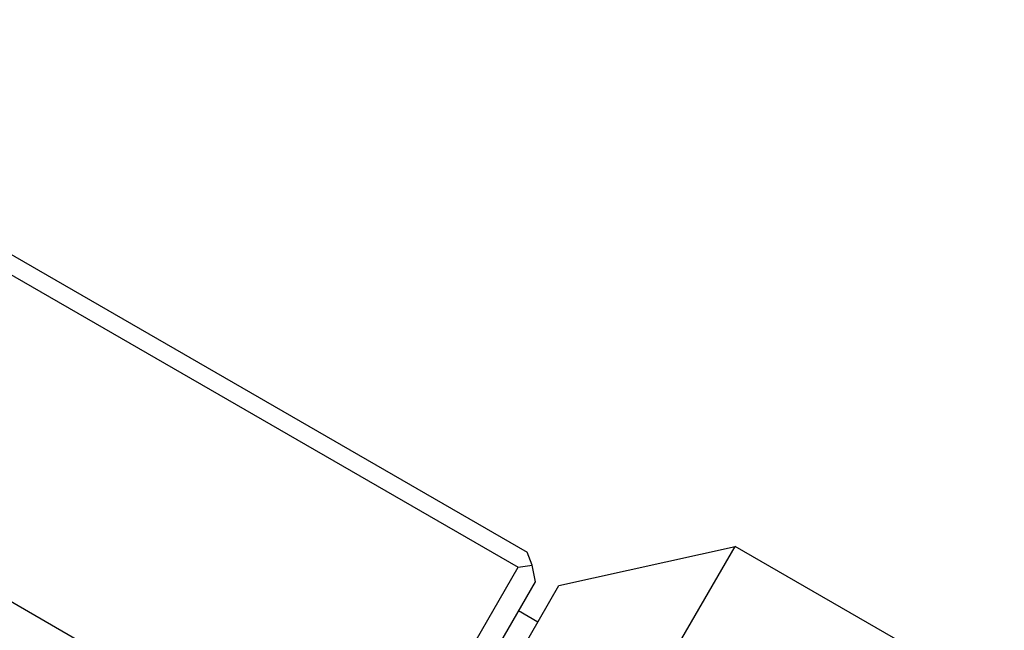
# Model space of a CAD drawing. Header units: millimetres. Extents: x 0 to 2550, y 0 to 1188.
# Tile 41 of 218: x 340.92 to 349.79, y 167.63 to 173.14. Entities that reach past the tile are written whole.
import ezdxf

# ---------------------------------------------------------------- set-up
doc = ezdxf.new("R2010")
doc.units = ezdxf.units.MM
doc.header["$LTSCALE"] = 46.255
for name, color, linetype in [('M2200202_PBL638', 7, 'CONTINUOUS'), ('M2300101_PBL667', 7, 'CONTINUOUS'), ('WFM_0608_06_2_PBL804', 7, 'CONTINUOUS')]:
    doc.layers.add(name, color=color, linetype=linetype)

msp = doc.modelspace()

# ---------------------------------------------------------------- linework, layer by layer
at = {"layer": 'M2200202_PBL638', "color": 7}
for p, q in [((337.1748, 173.1358), (345.4887, 168.3358)), ((337.0952, 172.998), (345.4091, 168.198)), ((344.1319, 165.9859), (335.8181, 170.7859)), ((345.5355, 168.2169), (345.4887, 168.3358)), ((344.1319, 165.9859), (345.4091, 168.198)), ((345.4091, 168.198), (345.5355, 168.2169)), ((345.5636, 168.0656), (345.5355, 168.2169)), ((344.0614, 165.4636), (345.5636, 168.0656))]:
    msp.add_line(p, q, dxfattribs=at)
msp.add_open_spline([(336.7392, 168.678), (336.8005, 168.6851), (336.9477, 168.676), (337.194, 168.6249), (337.4958, 168.5333), (337.9886, 168.3494), (338.6712, 168.0367), (339.5121, 167.5841), (340.3245, 167.0821), (340.9366, 166.6474), (341.3423, 166.3125), (341.5725, 166.097), (341.7399, 165.9092), (341.8215, 165.7863), (341.8459, 165.7296)], degree=3, knots=[0, 0, 0, 0, 0.030807, 0.072835, 0.12561, 0.188022, 0.335406, 0.5, 0.664594, 0.811978, 0.87439, 0.927165, 0.969192, 1, 1, 1, 1], dxfattribs=at)
at = {"layer": 'M2300101_PBL667', "color": 7}
for p, q in [((345.7762, 168.0338), (347.3653, 168.3862)), ((346.8853, 167.5548), (347.3653, 168.3862)), ((349.7902, 166.9862), (347.3653, 168.3862)), ((344.1963, 165.2974), (345.7762, 168.0338))]:
    msp.add_line(p, q, dxfattribs=at)
at = {"layer": 'WFM_0608_06_2_PBL804', "color": 7}
msp.add_line((345.5862, 167.7048), (345.413, 167.8048), dxfattribs=at)

doc.saveas('drawing.dxf')
